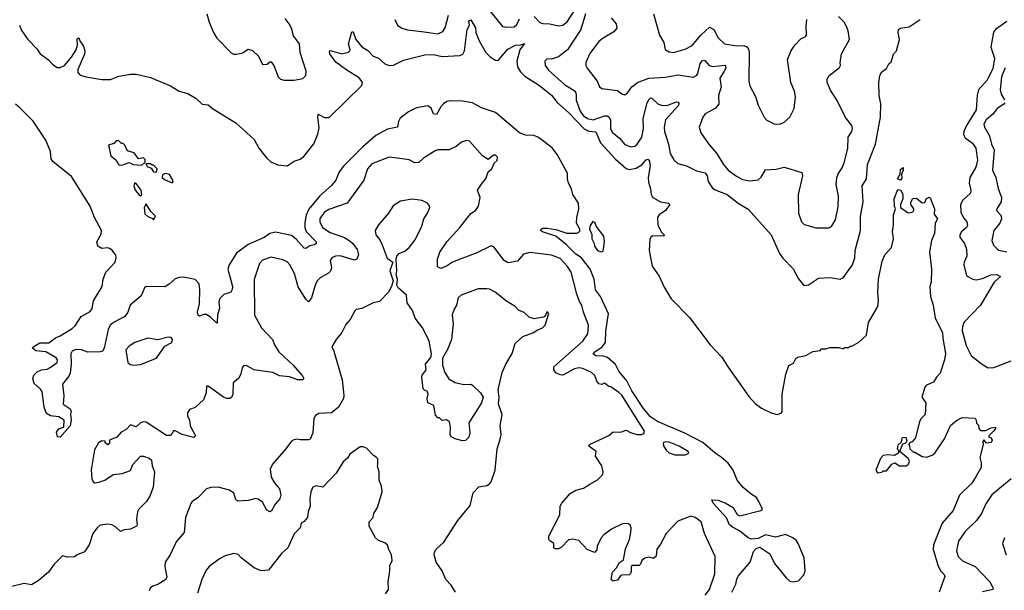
# Model space of a CAD drawing. Extents: x 2293878 to 2522763, y 823964 to 1006972.
# Tile 82 of 256: x 2329174 to 2336027, y 898819 to 902793. Entities that reach past the tile are written whole.
import ezdxf

# ---------------------------------------------------------------- set-up
doc = ezdxf.new("R2010")
doc.units = 0

msp = doc.modelspace()

# ---------------------------------------------------------------- linework, layer by layer
at = {"layer": '0CON20XD'}
for points in [[(2332375.4, 902945), (2332535, 902746.7), (2332571.2, 902741.2), (2332615.7, 902744.3), (2332635, 902758.8), (2332652.1, 902797.9)], [(2332755, 902815.6), (2332795, 902773.8), (2332815, 902765.4), (2332865, 902764.7), (2332925, 902749.7), (2332954.1, 902755.9), (2332985, 902778.9), (2333041.1, 902865)], [(2329172, 902755), (2329185, 902722.5), (2329230, 902655), (2329295, 902587.5), (2329316.7, 902555), (2329375, 902513.3), (2329402.6, 902482.6), (2329435, 902460), (2329455, 902460.5), (2329486.4, 902473.7), (2329535, 902533.1), (2329566.7, 902583.3), (2329576, 902615), (2329575, 902660), (2329585, 902667.5), (2329592.5, 902645), (2329618.5, 902608.5), (2329627.3, 902575), (2329625, 902552), (2329578.6, 902445), (2329578, 902425), (2329595, 902407.5), (2329635.9, 902394.1), (2329745, 902376), (2329805, 902376.2), (2329865, 902400.8), (2329945, 902414.4), (2329985, 902413.1), (2330085, 902391.1), (2330223, 902333), (2330285, 902294.2), (2330345, 902279.4), (2330402, 902245), (2330445, 902204.2), (2330485, 902199.2), (2330515, 902174.4), (2330677.5, 902075), (2330805, 901958), (2330838.6, 901898.6), (2330891.6, 901831.6), (2330922.7, 901802.7), (2330971.8, 901781.8), (2331035, 901775.6), (2331085, 901808.2), (2331125, 901822.7), (2331150.5, 901839.5), (2331220.5, 901929.5), (2331249.7, 901995), (2331259.3, 902040.7), (2331248.1, 902115), (2331251.2, 902135), (2331295, 902111.1), (2331327.1, 902112.9), (2331556.2, 902335), (2331559.3, 902355), (2331539.6, 902385), (2331444.5, 902445), (2331375, 902497.9), (2331332.2, 902555), (2331329.3, 902570.7), (2331335, 902578), (2331415, 902556.4), (2331463, 902567), (2331472.9, 902575), (2331474.4, 902585), (2331462.8, 902625), (2331485, 902707.5), (2331495, 902707.5), (2331512.5, 902655), (2331554.7, 902605), (2331598.1, 902578.1), (2331635, 902539.4), (2331671.2, 902525), (2331715.7, 902485.7), (2331745, 902473.8), (2331775, 902476.2), (2331845, 902512), (2331995, 902549.2), (2332055, 902550.4), (2332115, 902535.6), (2332237.1, 902542.9), (2332257.5, 902552.5), (2332270.8, 902575), (2332287.5, 902725), (2332303.8, 902755), (2332301.2, 902785), (2332315, 902791.2), (2332345.9, 902735.9), (2332349.5, 902705), (2332372.1, 902645), (2332418.4, 902565), (2332449.6, 902535), (2332485, 902511.5), (2332505, 902508.2), (2332571.2, 902588.8), (2332624.8, 902615.2), (2332662, 902618), (2332687, 902627), (2332655.9, 902584.1), (2332633.1, 902505), (2332637.8, 902465), (2332659.7, 902429.7), (2332690.2, 902400.2), (2332791.9, 902335), (2332875, 902266.4), (2332915.2, 902215.2), (2332995, 902146.8), (2333102.9, 902032.9), (2333135, 902017), (2333185, 902012.9), (2333216.1, 901935), (2333321.1, 901821.1), (2333395, 901756), (2333415, 901750), (2333465, 901758.5), (2333505, 901782.5), (2333535, 901817.8), (2333545, 901821.9), (2333555, 901814.3), (2333563.1, 901775), (2333548.6, 901695), (2333551.6, 901661.6), (2333565.3, 901615.3), (2333569.5, 901575), (2333580, 901555), (2333635, 901524.6), (2333690, 901515), (2333700, 901505), (2333668.1, 901465), (2333625.5, 901434.5), (2333614.3, 901415), (2333615.5, 901365), (2333638.1, 901315), (2333658.8, 901295), (2333656.7, 901285), (2333581.5, 901288.5), (2333568.3, 901281.7), (2333560.5, 901265), (2333554.6, 901185), (2333575.3, 901075.3), (2333625, 901006), (2333659.4, 900929.4), (2333708.2, 900848.2), (2333835, 900718), (2333979.2, 900529.2), (2334059.4, 900445), (2334105, 900374), (2334248.3, 900168.3), (2334295, 900116.7), (2334336.8, 900086.8), (2334405, 900055.8), (2334446.4, 900043.6), (2334475, 900052.5), (2334480, 900065), (2334482, 900185), (2334506.7, 900325), (2334527.5, 900385), (2334559.3, 900400.7), (2334577, 900433), (2334588.3, 900441.7), (2334646.2, 900453.8), (2334695, 900482.5), (2334745, 900490), (2334755, 900500), (2334785, 900500), (2334815, 900510), (2334875, 900510), (2334905, 900500), (2334915, 900510), (2334945, 900510), (2334955, 900520), (2334965, 900520), (2335015, 900547.5), (2335067.5, 900595), (2335082.5, 900685), (2335147.5, 900795), (2335152.5, 900835), (2335148, 900895), (2335152.2, 900985), (2335177.8, 901112.2), (2335196, 901155), (2335242.6, 901207.4), (2335255.7, 901265.7), (2335254.5, 901284.5), (2335248.8, 901315), (2335256.6, 901363.4), (2335255.8, 901434.2), (2335270, 901475), (2335262.5, 901495), (2335260, 901545), (2335285, 901611.2), (2335308, 901605), (2335320.8, 901575), (2335322, 901545), (2335304.2, 901505), (2335304, 901485), (2335358.3, 901448.3), (2335385, 901452.5), (2335396.7, 901465), (2335397.5, 901475), (2335376.1, 901506.1), (2335377.7, 901522.3), (2335391.7, 901548.3), (2335415, 901550), (2335455, 901517.5), (2335475, 901520), (2335485, 901547.5), (2335505, 901557.5), (2335511.7, 901551.7), (2335542.5, 901475), (2335538.3, 901438.3), (2335562.5, 901405), (2335546.7, 901375), (2335540.8, 901305), (2335520.8, 901255), (2335505.9, 901175.9), (2335520.8, 901055), (2335517.1, 900965), (2335510, 900935), (2335514.3, 900864.3), (2335532, 900805), (2335547.1, 900715), (2335597.1, 900615), (2335598.5, 900575), (2335617.8, 900467.8), (2335611.9, 900425), (2335579.7, 900330.3), (2335555, 900303.8), (2335535, 900268), (2335485, 900248.1), (2335475, 900233.3), (2335454, 900165), (2335481.2, 900125), (2335476.4, 900043.6), (2335447.5, 900015), (2335437.5, 899995), (2335408, 899882), (2335385, 899852.5), (2335371.7, 899848.3), (2335360, 899835), (2335367, 899827), (2335370, 899805), (2335395, 899780), (2335405, 899780), (2335455, 899750), (2335485, 899746.2), (2335525, 899760), (2335543.8, 899775), (2335612, 899875), (2335652.7, 899967.3), (2335695, 900001.2), (2335735, 900022.5), (2335825, 900017.5), (2335832.5, 900005), (2335833, 899983), (2335848.3, 899968.3), (2335850, 899945), (2335862.5, 899932.5), (2335898.3, 899931.7), (2335935, 899951.2), (2335966.2, 899956.2), (2335966.2, 899945), (2335955, 899930), (2335920, 899895), (2335920, 899885), (2335935, 899880), (2335942.5, 899865), (2335935, 899847.5), (2335903.8, 899843.8), (2335885, 899866.7), (2335877.5, 899855), (2335880, 899835), (2335856.7, 899745), (2335866.1, 899706.1), (2335866, 899675), (2335831.4, 899615)], [(2330476.7, 902835), (2330493.3, 902775), (2330523.3, 902705), (2330546.7, 902665), (2330645, 902563.3), (2330665, 902553.3), (2330683, 902553), (2330725, 902562.5), (2330765, 902587.5), (2330795, 902577.5), (2330835, 902540), (2330865, 902480), (2330897, 902483), (2330915, 902500), (2330925, 902500), (2330943.3, 902475), (2330974.1, 902394.1), (2330989.3, 902379.3), (2331015, 902371.2), (2331085, 902370.8), (2331145.8, 902384.2), (2331166.7, 902405), (2331168.8, 902435), (2331126.2, 902565), (2331120.8, 902625), (2331080.2, 902680.2), (2331065.3, 902735), (2331050.4, 902765), (2331022.1, 902802.1)], [(2331784.3, 902795), (2331804.6, 902754.6), (2331833.8, 902733.8), (2331872.2, 902722.2), (2331988.8, 902708.8), (2332085, 902695.6), (2332118.6, 902711.4), (2332135, 902736.7), (2332158.4, 902825)], [(2333113.3, 902835), (2333080, 902725), (2332986.9, 902583.1), (2332925, 902535.5), (2332875, 902518.1), (2332845, 902520.8), (2332830, 902505), (2332832.5, 902475), (2332855, 902440.8), (2332965, 902342.1), (2333041.1, 902295), (2333048.2, 902275), (2333047.8, 902232.2), (2333074, 902155), (2333095, 902125.7), (2333125, 902106), (2333165, 902095.7), (2333245, 902122.6), (2333262.9, 902122.9), (2333275, 902116.2), (2333286.4, 902095), (2333286.7, 902035), (2333298.6, 902008.6), (2333348, 901968), (2333385, 901922.8), (2333428.5, 901908.5), (2333455, 901913.2), (2333472.9, 901925), (2333505.1, 901974.9), (2333515.2, 902035), (2333514.3, 902105.7), (2333541.8, 902215), (2333555, 902240), (2333565, 902247.8), (2333575, 902245.6), (2333615, 902206.5), (2333645.3, 902195.3), (2333685, 902198.8), (2333745, 902221.1), (2333757.8, 902217.8), (2333762, 902212), (2333758.5, 902195), (2333670, 902095), (2333658.8, 902045), (2333661.2, 902015), (2333690.9, 901925), (2333702, 901862), (2333726.5, 901816.5), (2333755, 901790.8), (2333815, 901774.5), (2333885, 901740.9), (2333945, 901727.5), (2333960, 901705), (2333965.8, 901665), (2333995, 901620.8), (2334015, 901607.1), (2334098, 901575), (2334175, 901515.7), (2334245, 901474), (2334405, 901293.8), (2334463.3, 901165), (2334485, 901132.9), (2334557.6, 901057.6), (2334595, 900988.8), (2334632, 900942), (2334665, 900947.5), (2334735, 900993.5), (2334815, 900996.5), (2334884.3, 900985.7), (2334905, 900994.3), (2334970.8, 901085), (2334986.1, 901135), (2334990, 901185), (2335026.7, 901325), (2335027, 901423), (2335044.7, 901525), (2335037.5, 901635), (2335067.5, 901685), (2335074.6, 901785), (2335130.9, 901925), (2335166.2, 902115), (2335167.6, 902207.6), (2335156.2, 902265), (2335154.5, 902355), (2335160.5, 902405), (2335175, 902429.2), (2335207.7, 902452.3), (2335223.8, 902485), (2335240.7, 902499.3), (2335256.4, 902553.6), (2335276.7, 902575), (2335298.8, 902655), (2335288, 902705), (2335291.2, 902725), (2335305, 902733.8), (2335365.6, 902744.4), (2335442.5, 902795)], [(2333290, 902805), (2333325.7, 902765), (2333330, 902735), (2333310.4, 902709.6), (2333234.2, 902665), (2333205, 902640.6), (2333142.6, 902557.4), (2333114.4, 902495), (2333114.4, 902475), (2333124.3, 902455), (2333194.3, 902365), (2333208.8, 902325), (2333225, 902314), (2333335, 902298.9), (2333365.8, 902275.8), (2333385, 902270), (2333405, 902284), (2333434.6, 902325.4), (2333473.9, 902356.1), (2333553.8, 902386.2), (2333667.6, 902392.4), (2333758, 902408), (2333865, 902392.9), (2333885, 902404.2), (2333895, 902418), (2333909.5, 902485), (2333925, 902506.4), (2333935, 902510.5), (2333945, 902506.7), (2333971.8, 902475), (2333995, 902466.8), (2334085, 902477.1), (2334088.2, 902455), (2334075, 902430), (2334046.2, 902385), (2334056.2, 902325), (2334038.8, 902265), (2334039.5, 902205), (2334015.6, 902175), (2333945, 902137.1), (2333928.6, 902115), (2333902.5, 902045), (2333915.8, 902005), (2333968.9, 901928.9), (2334025, 901864.4), (2334071.8, 901785), (2334104.4, 901745), (2334162.4, 901702.4), (2334205, 901679.5), (2334255, 901671.1), (2334315, 901677.1), (2334334.6, 901695.4), (2334365, 901747.8), (2334439.1, 901750.9), (2334494.4, 901765.6), (2334617.7, 901727.7), (2334622, 901705), (2334593.1, 901575), (2334594.4, 901445), (2334615.6, 901385.6), (2334635, 901366.2), (2334645, 901364), (2334715, 901344), (2334805, 901344), (2334825, 901353.8), (2334851.7, 901398.3), (2334871.3, 901488.7), (2334873.1, 901565), (2334857.8, 901645), (2334862.7, 901695), (2334870.2, 901719.8), (2334898.6, 901761.4), (2334913.4, 901796.6), (2334938.9, 901895), (2334940, 901975), (2334966, 902015), (2334971.2, 902035), (2334966.2, 902055), (2334921.5, 902111.5), (2334865, 902231.2), (2334818.7, 902298.7), (2334794, 902355), (2334793.9, 902376.1), (2334805, 902402.5), (2334879.3, 902460.7), (2334887, 902473), (2334883.6, 902493.6), (2334892.9, 902555), (2334948.9, 902655), (2334939.5, 902715), (2334928.2, 902745), (2334911.5, 902775), (2334873.6, 902815)], [(2333586.1, 902833.9), (2333626.2, 902685), (2333657.5, 902635), (2333666.2, 902585), (2333695, 902568.6), (2333724.4, 902564.4), (2333805, 902587.5), (2333855, 902613.3), (2333913.8, 902685), (2333975, 902740.9), (2334004.5, 902725), (2334035, 902666), (2334078.8, 902625), (2334165, 902612), (2334215, 902612.5), (2334234.6, 902604.6), (2334247.1, 902587.1), (2334251.1, 902565), (2334250, 902365), (2334255, 902332.5), (2334295, 902257.5), (2334315, 902197.5), (2334355, 902113.3), (2334374.2, 902094.2), (2334425, 902068.8), (2334465, 902066), (2334495, 902078.8), (2334535, 902113.8), (2334565.7, 902174.3), (2334573.9, 902256.1), (2334565.8, 902295), (2334541.4, 902355), (2334517.8, 902515), (2334542.6, 902577.4), (2334571.2, 902618.8), (2334610, 902660), (2334642.5, 902675), (2334650, 902685), (2334648.8, 902751.2), (2334653.8, 902795)], [(2336045, 902780), (2335965, 902724.7), (2335953, 902707), (2335932.6, 902602.6), (2335959.2, 902525), (2335948.3, 902451.7), (2335905, 902368.5), (2335848.4, 902305), (2335838, 902268), (2335831.2, 902165), (2335764.3, 902055), (2335746.2, 902015), (2335744.3, 901994.3), (2335755, 901969.5), (2335805, 901932.5), (2335829.3, 901899.3), (2335841.3, 901815), (2335828.1, 901765), (2335786.6, 901695), (2335783.2, 901655), (2335793.6, 901605), (2335791.2, 901585), (2335739.2, 901535), (2335723.1, 901505), (2335723.6, 901453.6), (2335742.6, 901412.6), (2335766.7, 901385), (2335771.3, 901358.7), (2335764.2, 901345), (2335729.4, 901315), (2335718.6, 901295), (2335717.3, 901277.3), (2335750, 901235), (2335763.8, 901195), (2335765.8, 901145), (2335747.5, 901105), (2335745.8, 901085), (2335765, 901010), (2335807.5, 900985), (2335830.6, 900980.6), (2335875, 900990), (2335933.1, 901016.9), (2335975, 901018.5), (2336000, 901005), (2335955.7, 900964.3), (2335862.5, 900805), (2335746.5, 900683.5), (2335735.4, 900654.6), (2335732.9, 900625), (2335760.9, 900525), (2335797.1, 900455), (2335867.4, 900397.4), (2335915, 900368.5), (2335955, 900369.6), (2336075, 900417.7)], [(2336032.9, 902457.1), (2336008.8, 902395), (2335998.6, 902305), (2336005.3, 902275), (2336028.5, 902235)], [(2332388.9, 902178.9), (2332325, 902213.1), (2332255, 902224.5), (2332172.6, 902227.4), (2332147.8, 902222.2), (2332123.4, 902206.6), (2332104.5, 902185.5), (2332075, 902132.5), (2332055, 902137.5), (2332037.9, 902177.9), (2332015, 902193.1), (2331935, 902180), (2331879.8, 902150.2), (2331823.1, 902106.9), (2331811.2, 902085), (2331804, 902045), (2331735, 902031.2), (2331652.5, 901987.5), (2331562.3, 901907.7), (2331427.9, 901772.1), (2331397.1, 901732.9), (2331373.6, 901676.4), (2331345, 901639.1), (2331263.4, 901566.6), (2331187.5, 901472.5), (2331168.5, 901431.5), (2331159.6, 901379.6), (2331158.8, 901345), (2331168.8, 901318.8), (2331237.5, 901245), (2331237.8, 901235), (2331225, 901224.6), (2331192.4, 901217.6), (2331165, 901200), (2331155, 901201.4), (2331098, 901265), (2331065, 901290.2), (2330953.3, 901313.3), (2330915, 901304.2), (2330875, 901276.6), (2330763.4, 901226.6), (2330682.5, 901167.5), (2330632.5, 901085), (2330623.8, 901055), (2330654, 900935), (2330653.8, 900915), (2330642.5, 900895), (2330595, 900878.6), (2330567.6, 900852.4), (2330560.9, 900825), (2330564.6, 900785), (2330550.9, 900735), (2330549.2, 900680.8), (2330545, 900678.8), (2330505, 900719.4), (2330475, 900739.2), (2330455, 900740), (2330425, 900728), (2330415.8, 900735.8), (2330412.5, 900755), (2330425.5, 900815), (2330428.3, 900911.7), (2330422.7, 900952.7), (2330395, 900983.3), (2330315, 900999.4), (2330285, 900998.6), (2330255, 900989.2), (2330215, 900950), (2330185, 900932.9), (2330055, 900935.6), (2330042.7, 900925), (2330019.3, 900870.7), (2329943.1, 900805), (2329926.2, 900755), (2329905, 900726.1), (2329826.2, 900685), (2329804, 900665), (2329789.8, 900635), (2329762.5, 900505), (2329750, 900485), (2329735, 900479.2), (2329648.5, 900478.5), (2329605, 900492.8), (2329565, 900497.1), (2329538.8, 900485), (2329530, 900465), (2329532.3, 900395), (2329525, 900331.2), (2329515, 900309.2), (2329472.5, 900255), (2329480.6, 900175), (2329475.8, 900115), (2329525, 900081.8), (2329532.2, 900065), (2329528.5, 900045), (2329531.9, 900005), (2329525, 899963.8), (2329455, 899886), (2329437.7, 899887.7), (2329430.5, 899919.5), (2329446.7, 899943.3), (2329480, 899955), (2329482.5, 900005), (2329447.3, 900027.3), (2329387.5, 900035), (2329360.8, 900050.8), (2329345.3, 900095), (2329330.6, 900200.6), (2329319.7, 900219.7), (2329275, 900258.5), (2329265.9, 900295), (2329272.8, 900317.2), (2329295, 900341.1), (2329325, 900355.4), (2329365, 900360), (2329385, 900370), (2329434.4, 900405), (2329438.1, 900425), (2329427.4, 900437.4), (2329355, 900480.6), (2329286, 900486), (2329263.3, 900505), (2329267.1, 900515), (2329315, 900541.9), (2329377.3, 900542.7), (2329422, 900578), (2329455, 900591.1), (2329538.1, 900641.9), (2329559.2, 900660.8), (2329602.2, 900725), (2329665, 900761.8), (2329677.3, 900782.7), (2329687.8, 900835), (2329747.1, 900935), (2329754.2, 900985), (2329774, 901035), (2329838, 901105), (2329846, 901135), (2329843.9, 901153.9), (2329817.7, 901187.7), (2329799.5, 901199.5), (2329785, 901203.8), (2329745, 901198.8), (2329717.5, 901215), (2329712, 901245), (2329740.9, 901299.1), (2329742.5, 901325), (2329694.4, 901415), (2329664.4, 901495), (2329535, 901700), (2329403.8, 901805), (2329394, 901825), (2329388.1, 901875), (2329355.8, 901955), (2329267.4, 902087.4), (2329176.6, 902176.6), (2329145, 902204.5)], [(2334131.4, 898805), (2334158.3, 898861.7), (2334165, 898896.2), (2334175, 898918), (2334259.2, 899015), (2334281.4, 899088.6), (2334299.5, 899110.5), (2334325, 899118.8), (2334395, 899073.8), (2334427.5, 899005), (2334510, 898905), (2334535, 898883.3), (2334555, 898878.8), (2334595, 898885.8), (2334633, 898927), (2334640, 898955), (2334634.5, 899045.5), (2334593.2, 899145), (2334578, 899168), (2334556.2, 899185), (2334505, 899208), (2334435, 899189.2), (2334365.7, 899205.7), (2334315, 899180), (2334265, 899176), (2334245, 899184), (2334185, 899233.3), (2334135, 899257.7), (2334115.5, 899275), (2334094, 899324), (2334000, 899425), (2333992, 899448), (2334034.1, 899445.9), (2334085, 899428.1), (2334140.6, 899395), (2334168, 899348), (2334186.9, 899336.9), (2334333.3, 899375), (2334343.3, 899385), (2334318.1, 899438.1), (2334301.4, 899465), (2334265, 899487.5), (2334210, 899535), (2334168.1, 899585), (2334140, 899655), (2334105, 899705.5), (2334057.2, 899747.2), (2334013.7, 899773.7), (2333928.1, 899848.1), (2333803.3, 899913.3), (2333612.7, 899995), (2333565, 900028.2), (2333515.3, 900085), (2333435, 900209.1), (2333398.8, 900278.8), (2333344.6, 900345), (2333320.5, 900390.5), (2333265, 900440.7), (2333235, 900449.7), (2333185, 900451.1), (2333166.2, 900465), (2333169.1, 900475), (2333228.2, 900515), (2333251.5, 900545), (2333254.5, 900625), (2333271.2, 900745), (2333217.5, 900865), (2333182, 900912), (2333171.8, 900985), (2333143.9, 901055), (2333085, 901133.8), (2333045, 901159.7), (2332977.4, 901227.4), (2332905, 901285.8), (2332812.5, 901315), (2332800, 901325), (2332803.8, 901335), (2332815, 901340), (2332845, 901342), (2332905, 901331.4), (2332982.7, 901307.3), (2333053, 901307), (2333071.7, 901318.3), (2333072.5, 901335), (2333050, 901375), (2333052, 901415), (2333066.7, 901475), (2333062.5, 901515), (2333023.8, 901575), (2333014, 901615), (2332994.2, 901655), (2332987.5, 901685), (2332988, 901725), (2332913.9, 901853.9), (2332879.5, 901899.5), (2332785, 901972.2), (2332755, 901986.4), (2332695, 901989.1), (2332652, 902005), (2332485, 902145.8), (2332388.9, 902178.9)], [(2336031.9, 902215), (2336025, 902204.5), (2335977.5, 902175), (2335947.9, 902135), (2335900, 902095), (2335885.4, 902065), (2335890, 902045), (2335924.4, 901984.4), (2335938.9, 901925), (2335955.8, 901885.8), (2335944.6, 901745), (2335969.4, 901695), (2335983.4, 901616.6), (2336006.7, 901555), (2336004.6, 901525), (2335974.3, 901475), (2335974, 901465), (2336002.4, 901432.4), (2336007.5, 901405), (2335996.4, 901375), (2335977.4, 901352.6), (2335955.4, 901324.6), (2335940.5, 901255), (2335952.4, 901222.4), (2335987.6, 901187.6), (2336045, 901176.5)], [(2333945, 898784.3), (2333975.3, 898824.7), (2334013.2, 898933.2), (2334014.3, 899055), (2333941.4, 899215), (2333917.8, 899295), (2333875, 899325.5), (2333845, 899334.6), (2333755, 899299.6), (2333672.5, 899215), (2333635, 899140), (2333608.8, 899105), (2333605, 899057.5), (2333585, 899040), (2333555, 899050), (2333525, 899043.8), (2333505, 899026.7), (2333495, 899000), (2333485, 898992.5), (2333435, 898992.5), (2333429.3, 898980.7), (2333429.5, 898950.5), (2333426.2, 898935), (2333415, 898926.2), (2333365.8, 898924.2), (2333355, 898918.8), (2333335, 898890), (2333305, 898883.3), (2333290, 898895), (2333300, 898945), (2333328.8, 898975), (2333348.3, 899011.7), (2333377.7, 899032.3), (2333391.5, 899108.5), (2333418.3, 899171.7), (2333428.8, 899225), (2333430, 899255), (2333423.6, 899273.6), (2333411.7, 899281.7), (2333375, 899283.3), (2333293.8, 899245), (2333240.8, 899205), (2333221.9, 899185), (2333194.2, 899125.8), (2333190, 899100), (2333175, 899082.5), (2333123.9, 899103.9), (2333066.1, 899166.1), (2333025, 899176.2), (2332995, 899171.2), (2332945, 899120), (2332925, 899107.5), (2332898.3, 899108.3), (2332892.5, 899115), (2332892.5, 899145), (2332862.5, 899165), (2332857.5, 899175), (2332856.7, 899195), (2332933.3, 899345), (2332936.7, 899405), (2332946.7, 899425), (2333005.9, 899494.1), (2333045, 899516.2), (2333099.1, 899530.9), (2333142, 899558), (2333195, 899588), (2333232, 899625), (2333236, 899645), (2333225.8, 899685), (2333182.7, 899752.7), (2333186.1, 899786.1), (2333135, 899822.5), (2333140, 899835), (2333275, 899897.5), (2333305, 899923.3), (2333355, 899921.2), (2333395, 899933.3), (2333425, 899917.5), (2333470, 899905), (2333505, 899903.3), (2333519.3, 899910.7), (2333523, 899927), (2333365, 900177.3), (2333345, 900196.5), (2333287.5, 900235), (2333275, 900237.5), (2333245, 900262.5), (2333225, 900252.5), (2333205, 900256.7), (2333191.2, 900275), (2333176.7, 900315), (2333153.8, 900335), (2333094.6, 900364.6), (2333065, 900368.8), (2333035, 900361.2), (2332955, 900318.1), (2332935, 900318.6), (2332904.6, 900334.6), (2332890.8, 900355), (2332892.9, 900375), (2332975, 900448.9), (2333094.6, 900555), (2333127.3, 900605), (2333132.7, 900665), (2333098.7, 900755), (2333087.2, 900805), (2333070.7, 900830.7), (2333051.4, 900881.4), (2333011.3, 901035), (2332986.2, 901075), (2332935, 901129.3), (2332875, 901152.2), (2332725, 901170.5), (2332680.4, 901159.6), (2332637.9, 901112.1), (2332575, 901100), (2332547.1, 901115), (2332475, 901210.8), (2332455, 901217.5), (2332355, 901169.2), (2332186.7, 901103.3), (2332145, 901075.8), (2332105, 901061.2), (2332082.3, 901072.3), (2332081.4, 901125), (2332099.2, 901175), (2332147.5, 901245), (2332238.2, 901345), (2332315, 901442.5), (2332345.6, 901464.4), (2332366.4, 901493.6), (2332379.4, 901555), (2332361.2, 901605), (2332392, 901655), (2332419.2, 901685), (2332435, 901732.5), (2332460, 901755), (2332476.4, 901793.6), (2332497, 901813), (2332499.2, 901835), (2332485, 901849.2), (2332470.9, 901849.1), (2332435, 901820), (2332394.3, 901844.3), (2332305.9, 901945.9), (2332285, 901951.2), (2332248.8, 901941.2), (2332211.1, 901908.9), (2332163.7, 901886.3), (2332085, 901886.9), (2332065, 901880.6), (2331985, 901829.2), (2331952.7, 901797.3), (2331925, 901796.4), (2331885, 901817.1), (2331835, 901824.4), (2331745, 901835.6), (2331625, 901788.6), (2331595.6, 901755), (2331569.2, 901675), (2331453.8, 901516.2), (2331325, 901471.8), (2331295, 901451.5), (2331273.8, 901425), (2331263.8, 901405), (2331262.5, 901385), (2331281.2, 901345), (2331335, 901311.9), (2331435.7, 901275.7), (2331475, 901250), (2331493.8, 901233.8), (2331521.9, 901191.9), (2331531.1, 901155), (2331521.2, 901125), (2331505, 901117.1), (2331405, 901147.3), (2331373.1, 901146.9), (2331346.4, 901133.6), (2331335.7, 901115), (2331343.1, 901065), (2331337.4, 901042.6), (2331322.6, 901027.4), (2331265.4, 900994.6), (2331245.3, 900974.7), (2331230.9, 900945), (2331204.5, 900855.5), (2331185, 900828.8), (2331166.4, 900846.4), (2331112.6, 900932.6), (2331087.1, 901025), (2331055, 901085.8), (2331035, 901106.9), (2331005, 901120), (2330925, 901138.9), (2330865, 901118.1), (2330842.2, 901095), (2330806, 900984), (2330809.1, 900735), (2330856.2, 900646.2), (2330934.4, 900565), (2330950, 900525), (2330978.8, 900478.8), (2331076.6, 900386.6), (2331140, 900315), (2331150.8, 900295), (2331142.5, 900285), (2331107.5, 900285), (2331052.5, 900305), (2330982.8, 900312.8), (2330935, 900335.5), (2330885, 900342.2), (2330805, 900354.2), (2330755, 900381.4), (2330735, 900384), (2330722.2, 900367.8), (2330712.5, 900325), (2330698, 900295), (2330660, 900265), (2330657.5, 900185), (2330648.1, 900161.9), (2330635.7, 900154.3), (2330615, 900154.3), (2330593, 900163), (2330485, 900240), (2330475, 900240), (2330472.5, 900195), (2330452.5, 900145), (2330395, 900092.5), (2330355, 900077.5), (2330342, 900055), (2330341.2, 900035), (2330356.2, 900005), (2330361.4, 899965), (2330396.7, 899895), (2330387, 899883), (2330305, 899903.8), (2330255, 899930), (2330245, 899930), (2330225, 899897.5), (2330195, 899897.5), (2330055, 899990), (2330035, 899992.5), (2330013.9, 899986.1), (2329985, 899957.5), (2329945, 899972.5), (2329915, 899940), (2329880, 899920), (2329850, 899885), (2329800, 899865), (2329800, 899845), (2329787, 899833), (2329770, 899845), (2329768.3, 899858.3), (2329745, 899860), (2329723.3, 899845), (2329693.6, 899796.4), (2329672.3, 899657.7), (2329674.1, 899625.9), (2329677.1, 899595), (2329686.2, 899575), (2329697.7, 899567.7), (2329725, 899571.4), (2329766.7, 899585), (2329824.5, 899625.5), (2329888.1, 899631.9), (2329945, 899652.5), (2329962.5, 899695), (2330015, 899752.5), (2330035, 899752.5), (2330075, 899740), (2330092.5, 899725), (2330097, 899687), (2330113, 899643), (2330103, 899537), (2330080, 899475), (2330053.3, 899435), (2330002.5, 899385), (2329993.4, 899366.6), (2329986.2, 899315), (2329992.5, 899275), (2329987.5, 899265), (2329945.8, 899244.2), (2329900.7, 899239.3), (2329875, 899227.5), (2329840.8, 899260.8), (2329815, 899276), (2329785, 899280), (2329735, 899272), (2329713.8, 899255), (2329683.8, 899215), (2329657.5, 899135), (2329624.2, 899085.8), (2329575, 899066), (2329555, 899051.2), (2329505, 899050), (2329475, 899058.8), (2329467.5, 899055), (2329415, 899000), (2329375, 898945.6), (2329303.3, 898885), (2329255, 898858.1), (2329205, 898865.4), (2329051.3, 898828.7)], [(2330025, 901780), (2330048.3, 901801.7), (2330048.3, 901818.3), (2330035, 901830), (2330000, 901825), (2329970, 901865), (2329925, 901880), (2329905, 901920), (2329895, 901930), (2329881.7, 901931.7), (2329865, 901950), (2329845, 901950), (2329828.3, 901931.7), (2329791.7, 901918.3), (2329808.8, 901845), (2329844.3, 901814.3), (2329865, 901783.3), (2329885, 901780), (2329935, 901797.5), (2329963.6, 901783.6), (2330025, 901780)], [(2330125, 901730), (2330130, 901755), (2330105, 901780), (2330095, 901780), (2330085, 901790), (2330051.7, 901788.3), (2330061.7, 901771.7), (2330088.3, 901758.3), (2330105, 901732.5), (2330125, 901730)], [(2330235, 901657.5), (2330242.5, 901665), (2330240, 901675), (2330215.8, 901715.8), (2330187, 901723), (2330167.5, 901712.5), (2330166.7, 901695), (2330181.2, 901681.2), (2330235, 901657.5)], [(2335305, 901676.2), (2335284.2, 901685), (2335302.9, 901717.1), (2335305, 901750), (2335322.5, 901762.5), (2335324, 901745), (2335312.5, 901717.5), (2335315, 901690), (2335305, 901676.2)], [(2330015, 901566.7), (2330025, 901570), (2330018.8, 901605), (2329985, 901652.5), (2329975, 901657.5), (2329969.2, 901635), (2329976.9, 901605), (2330005, 901572.9), (2330015, 901566.7)], [(2330105, 901400), (2330120, 901425), (2330087, 901457), (2330055, 901510), (2330041.4, 901485), (2330045, 901441.2), (2330065, 901422), (2330098.3, 901408.3), (2330105, 901400)], [(2332206.9, 898805), (2332177.5, 898855), (2332139.2, 898895), (2332114.4, 898954.4), (2332073.9, 899013.9), (2332058.9, 899065), (2332060, 899085), (2332072.5, 899105), (2332126.7, 899155), (2332222.5, 899305), (2332310.5, 899409.5), (2332331.2, 899498.8), (2332369.3, 899540.7), (2332425, 899548.8), (2332445, 899560), (2332456.7, 899575), (2332483.8, 899655), (2332498, 899805), (2332518.6, 899871.4), (2332526.2, 899905), (2332519.2, 899965), (2332532.3, 900042.3), (2332506, 900115), (2332511.1, 900165), (2332504.2, 900215.8), (2332532.5, 900335), (2332557.5, 900395), (2332600.7, 900469.3), (2332621.7, 900538.3), (2332675, 900587.5), (2332745, 900611.2), (2332775, 900631.2), (2332813.9, 900646.1), (2332832.5, 900665), (2332856.4, 900746.4), (2332845, 900760), (2332830, 900725), (2332819.3, 900720.7), (2332755, 900710), (2332720.5, 900720.5), (2332685, 900753.3), (2332645, 900770), (2332623.3, 900795), (2332562.8, 900832.8), (2332484.5, 900894.5), (2332445, 900915.8), (2332425, 900919.2), (2332365, 900918.6), (2332246.3, 900873.7), (2332226, 900855), (2332214, 900805), (2332197.5, 900777.5), (2332183, 900737), (2332191.4, 900675), (2332178.9, 900565), (2332150.6, 900495), (2332116, 900435), (2332116.4, 900386.4), (2332132.5, 900335), (2332161.1, 900291.1), (2332205, 900266.7), (2332265, 900253.3), (2332313.9, 900253.9), (2332325, 900248.8), (2332382, 900195), (2332399.2, 900165), (2332389.2, 900125), (2332300, 899985), (2332306, 899915), (2332300, 899885), (2332277.7, 899862.3), (2332255, 899860), (2332205, 899873.3), (2332178.3, 899888.3), (2332170, 899905), (2332171.9, 899955), (2332165, 899991.2), (2332145, 900006), (2332115, 900002.5), (2332095, 900020), (2332085, 900020), (2332068.3, 900038.3), (2332057.5, 900105), (2332013.8, 900125), (2332010, 900155), (2332017.5, 900185), (2332010, 900205), (2331995, 900210), (2331983, 900223), (2331972, 900305), (2331975, 900317.5), (2332003.8, 900355), (2331998.8, 900395), (2332035, 900440), (2332039.4, 900465), (2332024.6, 900554.6), (2331979.6, 900645), (2331925.6, 900715), (2331908.8, 900768.8), (2331872, 900822), (2331867.1, 900875), (2331808, 900925), (2331800, 900945), (2331803.3, 900985), (2331793.3, 901015), (2331798, 901045), (2331793.6, 901123.6), (2331799.2, 901145), (2331815, 901165.8), (2331855, 901182), (2331885, 901205.8), (2331925, 901258), (2331971.1, 901348.9), (2331985.8, 901405), (2332012, 901445), (2332028, 901485), (2332027.3, 901497.3), (2332013.3, 901515), (2331974.3, 901534.3), (2331905, 901542.5), (2331825, 901529.2), (2331774.5, 901495.5), (2331741.4, 901445), (2331671.2, 901365), (2331648, 901325), (2331652.5, 901295), (2331680.2, 901260.2), (2331696.4, 901225)], [(2333223.3, 901176.7), (2333235, 901180), (2333243.8, 901246.2), (2333238.9, 901285), (2333186.7, 901355), (2333178.3, 901378.3), (2333163, 901387), (2333145, 901360), (2333140, 901335), (2333156.1, 901296.1), (2333157, 901267), (2333173.3, 901235), (2333174, 901215), (2333195, 901185.8), (2333223.3, 901176.7)], [(2331696.4, 901225), (2331731.3, 901131.3), (2331770, 901105), (2331751.2, 901045), (2331772.5, 900975), (2331762.5, 900935), (2331740, 900895), (2331678.8, 900831.2), (2331635, 900820), (2331555, 900781.4), (2331516, 900774), (2331506.7, 900765), (2331473.8, 900705), (2331445, 900670), (2331416.6, 900613.4), (2331376.7, 900565), (2331347.5, 900515), (2331361.2, 900485), (2331417.5, 900285), (2331430.6, 900175), (2331426.9, 900155), (2331392.4, 900095), (2331345, 900055.8), (2331255, 900050), (2331232.6, 900037.4), (2331222.2, 900015), (2331214.4, 899915), (2331195, 899872.5), (2331184.1, 899865.9), (2331125.9, 899865.9), (2331105, 899872), (2331082.3, 899867.7), (2331065, 899856.7), (2331026.2, 899805), (2330935, 899698.8), (2330916.9, 899665), (2330925, 899606.7), (2330947, 899567), (2330982.7, 899525), (2330992.5, 899485), (2330984.4, 899455), (2330951.9, 899418.1), (2330927.6, 899372.4), (2330915, 899366), (2330895, 899376), (2330865, 899432), (2330834.4, 899454.4), (2330815, 899458.1), (2330765, 899444.6), (2330695, 899438.8), (2330678.8, 899448.8), (2330665, 899496), (2330635, 899515.6), (2330555, 899537.8), (2330504.4, 899535.6), (2330474.3, 899525.7), (2330415, 899463.3), (2330375, 899436.7), (2330366.1, 899423.9), (2330327.5, 899325), (2330318.7, 899221.3), (2330263, 899157), (2330222.2, 899065), (2330186.7, 899015), (2330183.6, 898985), (2330194.5, 898934.5), (2330198.1, 898911.9), (2330191.2, 898895), (2330135, 898859.4), (2330101.1, 898848.9), (2330081.2, 898835), (2330075.8, 898815)], [(2329965, 900387.5), (2330015, 900392), (2330125, 900436.2), (2330185, 900520), (2330232.5, 900545), (2330236.7, 900565), (2330229.3, 900579.3), (2330208.3, 900581.7), (2330135, 900562.5), (2330065, 900574.2), (2329974.4, 900545.6), (2329935, 900520), (2329913, 900493), (2329926.2, 900405), (2329942.1, 900392.1), (2329965, 900387.5)], [(2333735, 899763.1), (2333805, 899763.3), (2333832.5, 899775), (2333827.5, 899785), (2333765, 899823.1), (2333695, 899850.6), (2333668, 899852), (2333653.3, 899845), (2333656.2, 899825), (2333674, 899795), (2333695, 899775.8), (2333735, 899763.1)], [(2335145, 899637.5), (2335175, 899642.5), (2335185, 899650), (2335208.3, 899651.7), (2335245, 899697.5), (2335265, 899706.7), (2335297, 899687), (2335343, 899687), (2335357.5, 899695), (2335367.5, 899715), (2335360, 899735), (2335300, 899785), (2335321.7, 899838.3), (2335337, 899843), (2335351.7, 899858.3), (2335345, 899880), (2335325, 899882.5), (2335315, 899877.5), (2335308.3, 899851.7), (2335285, 899830), (2335282.5, 899805), (2335290, 899795), (2335290, 899775), (2335263, 899757), (2335215, 899762.5), (2335185, 899756.7), (2335165, 899737.5), (2335133.3, 899655), (2335145, 899637.5)], [(2331720, 898795), (2331741.2, 898825), (2331738, 898875), (2331751.2, 898955), (2331749.3, 898990.7), (2331766.1, 899026.1), (2331761.2, 899065), (2331742.3, 899102.3), (2331735, 899132.5), (2331715, 899150), (2331672.5, 899165), (2331650, 899185), (2331607.5, 899265), (2331607.5, 899295), (2331633.3, 899325), (2331638.8, 899355), (2331663.3, 899395), (2331696.7, 899505), (2331691.2, 899545), (2331676.2, 899585), (2331676.4, 899643.6), (2331663.6, 899683.6), (2331666.2, 899696.2), (2331666.2, 899735), (2331655.9, 899745.9), (2331636.7, 899756.7), (2331588.8, 899808.8), (2331565, 899818), (2331542.7, 899817.3), (2331472.3, 899767.7), (2331455, 899740), (2331425.8, 899714.2), (2331377.5, 899635), (2331285, 899537.5), (2331235, 899546.2), (2331215, 899536.7), (2331200, 899505), (2331193.8, 899455), (2331196, 899405), (2331182, 899365), (2331176.7, 899325), (2331155, 899297.5), (2331132.5, 899287.5), (2331126, 899255), (2331085, 899213.3), (2331041.4, 899115), (2330995.6, 899075), (2330905, 898960), (2330855, 898954.3), (2330806.7, 898975), (2330715, 899044), (2330695, 899068.8), (2330665, 899076.2), (2330605, 899060), (2330565, 899038.8), (2330493.8, 898985), (2330471.1, 898958.9), (2330441.4, 898895), (2330412, 898798)], [(2335831.4, 899615), (2335801.9, 899565), (2335715, 899481.2), (2335670.6, 899375), (2335594, 899286), (2335535.5, 899135.5), (2335532.9, 899105), (2335563.6, 898993.6), (2335584.2, 898955), (2335609.7, 898929.7), (2335612.9, 898915), (2335574.4, 898805)], [(2336075, 899595.5), (2335940, 899485), (2335898, 899422), (2335868.6, 899355), (2335833.1, 899305), (2335755, 899227.5), (2335707.8, 899162.2), (2335693.6, 899095), (2335706.5, 899055), (2335737.1, 899025), (2335823.6, 898983.7), (2335927, 898877), (2335949.4, 898835), (2335947.5, 898825), (2335875, 898807.2)], [(2336029.2, 899185), (2336014.2, 899145), (2336040.8, 899065)]]:
    msp.add_lwpolyline(points, dxfattribs=at)

doc.saveas('drawing.dxf')
